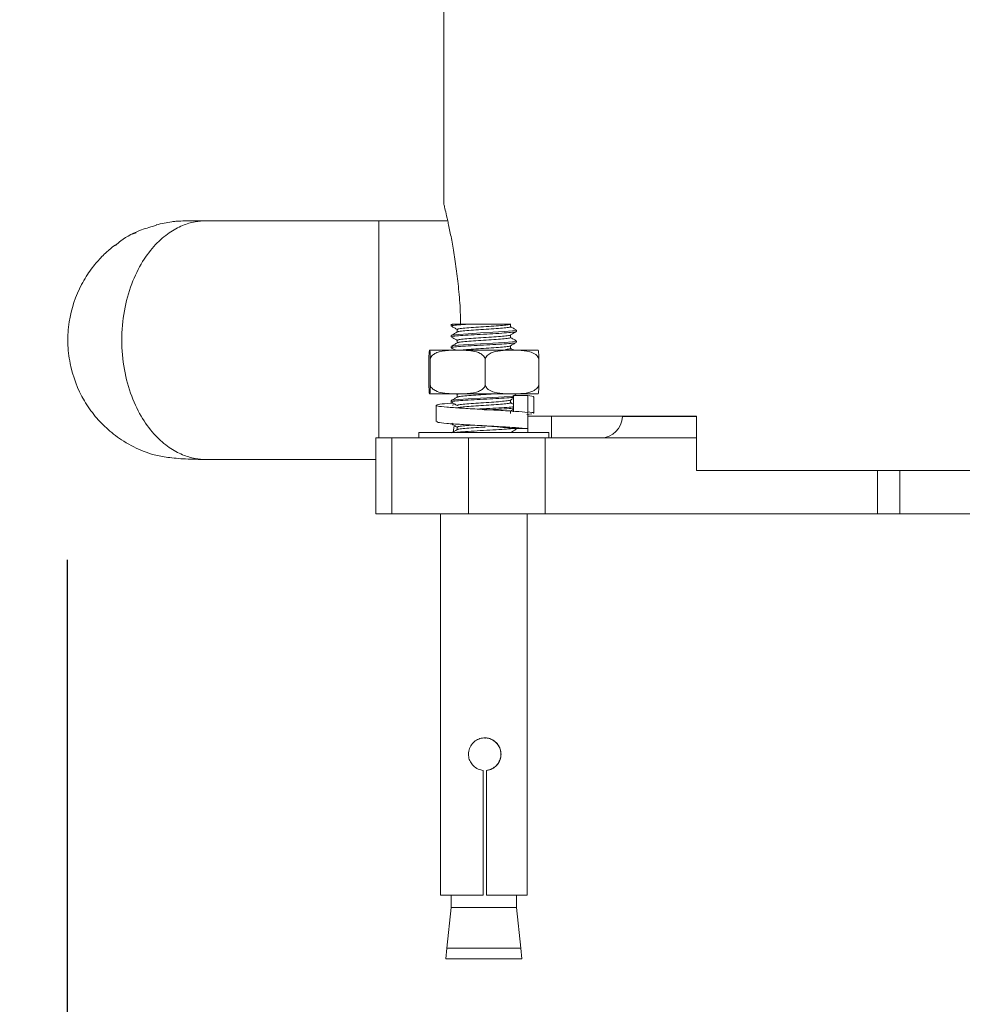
# Model space of a CAD drawing. Header units: millimetres. Extents: x 193.2 to 270.1, y 79 to 162.6.
# Tile 4 of 19: x 220.3 to 224.6, y 87.6 to 92.1. Entities that reach past the tile are written whole.
import ezdxf

# ---------------------------------------------------------------- set-up
doc = ezdxf.new("R2010")
doc.units = ezdxf.units.MM
doc.header["$PDSIZE"] = -1
doc.layers.add('COTAS', color=253, linetype='Continuous')
doc.layers.add('cuerpo', color=7, linetype='Continuous', lineweight=5)
doc.styles.add('ARIAL', font='arial.ttf')
doc.dimstyles.new('RS (E1.20)', dxfattribs={"dimtxt": 1.5, "dimasz": 0.7, "dimexe": 0.5, "dimexo": 1, "dimgap": 1, "dimtad": 0, "dimtih": 1, "dimtoh": 1, "dimdec": 0, "dimlfac": 20, "dimtxsty": 'ARIAL', "dimcen": 0, "dimclrd": 256, "dimclre": 256, "dimclrt": 256, "dimadec": 0, "dimazin": 0, "dimtfac": 1, "dimtdec": 0, "dimtofl": 0, "dimtmove": 0, "dimatfit": 3, "dimfxl": 1, "dimlwd": -1, "dimlwe": -1, "dimarcsym": 0})

# ---------------------------------------------------------------- blocks, each defined once
blk = doc.blocks.new('*D26')
at = {"layer": 'COTAS', "transparency": 16777216}
for p, q in [((220.5221, 89.6186), (220.5221, 85.8337)), ((228.9914, 89.6186), (228.9914, 85.8337)), ((220.5221, 86.3337), (217.6511, 86.3337)), ((228.2914, 86.3337), (221.2221, 86.3337))]:
    blk.add_line(p, q, dxfattribs=at)
for points in [[(221.2221, 86.4504), (221.2221, 86.2171), (220.5221, 86.3337)], [(228.2914, 86.4504), (228.2914, 86.2171), (228.9914, 86.3337)]]:
    blk.add_solid(points, dxfattribs=at)
at = {"layer": 'Defpoints', "color": 0, "transparency": 16777216}
for p in [(220.5221, 90.6186), (228.9914, 90.6186), (228.9914, 86.3337)]:
    blk.add_point(p, dxfattribs=at)
at = {"layer": 'COTAS', "transparency": 16777216, "insert": (215.0631, 86.3337), "char_height": 1.5, "attachment_point": 5, "style": 'ARIAL'}
blk.add_mtext('169', dxfattribs=at)

msp = doc.modelspace()

# ---------------------------------------------------------------- linework, layer by layer
at = {"layer": 'cuerpo'}
for p, q in [((222.2582, 92.2305), (222.2582, 91.2555)), ((222.2759, 91.1805), (221.9582, 91.1805)), ((220.8211, 91.1184), (220.8397, 91.1254)), ((222.2925, 90.704), (222.2925, 90.6955)), ((222.2985, 90.704), (222.2948, 90.7017)), ((222.2985, 90.704), (222.3703, 90.704)), ((222.5647, 90.704), (222.5647, 90.704)), ((222.5654, 90.6924), (222.5654, 90.7049)), ((222.2925, 90.6517), (222.2925, 90.6455)), ((222.3195, 90.6799), (222.3195, 90.6678)), ((222.5654, 90.6424), (222.5654, 90.6544)), ((222.5925, 90.6705), (222.5925, 90.6767)), ((222.3195, 90.6299), (222.3195, 90.6178)), ((222.5654, 90.5924), (222.5654, 90.6044)), ((222.5925, 90.6205), (222.5925, 90.6267)), ((222.1932, 90.5836), (222.1918, 90.5836)), ((222.1932, 90.5836), (222.2932, 90.5836)), ((222.2925, 90.6017), (222.2925, 90.5955)), ((222.3513, 90.5836), (222.2932, 90.5836)), ((222.3513, 90.5836), (222.5439, 90.5836)), ((222.6005, 90.5836), (222.5439, 90.5836)), ((222.6005, 90.5836), (222.6931, 90.5836)), ((222.1893, 90.4216), (222.1893, 90.5456)), ((222.1957, 90.4216), (222.1957, 90.5456)), ((222.4488, 90.4216), (222.4488, 90.5456)), ((222.6956, 90.4216), (222.6956, 90.5456)), ((222.1932, 90.3836), (222.1918, 90.3836)), ((222.1932, 90.3836), (222.2932, 90.3836)), ((222.3513, 90.3836), (222.2932, 90.3836)), ((222.3123, 90.3836), (222.3195, 90.3794)), ((222.3195, 90.3799), (222.3195, 90.3678)), ((222.3513, 90.3836), (222.5439, 90.3836)), ((222.6005, 90.3836), (222.5439, 90.3836)), ((222.592, 90.3774), (222.5813, 90.3836)), ((222.5925, 90.3751), (222.5925, 90.3767)), ((222.6005, 90.3836), (222.6931, 90.3836)), ((222.2925, 90.3517), (222.2925, 90.3455)), ((222.5654, 90.3424), (222.5654, 90.3544)), ((222.579, 90.3751), (222.6448, 90.3751)), ((222.579, 90.3001), (222.579, 90.3751)), ((222.6448, 90.3751), (222.6448, 90.3001)), ((222.6724, 90.2941), (222.6724, 90.3691)), ((222.2225, 90.3301), (222.2225, 90.2551)), ((222.5654, 90.2924), (222.5654, 90.3044)), ((222.641, 90.2877), (222.6635, 90.2904)), ((222.6448, 90.2226), (222.6448, 90.2976)), ((222.2985, 90.2477), (222.2948, 90.2455)), ((222.6449, 90.2805), (223.4227, 90.2805)), ((222.6449, 90.2055), (222.6449, 90.2805)), ((222.7538, 90.2805), (222.7538, 90.1805)), ((223.0811, 90.2805), (223.0811, 90.2787)), ((223.0811, 90.2787), (223.4227, 90.2787)), ((223.4227, 90.2805), (223.4227, 90.0305)), ((222.1425, 90.2055), (222.1425, 90.1805)), ((222.2982, 90.2055), (222.1425, 90.2055)), ((222.7425, 90.2055), (222.2982, 90.2055)), ((222.3052, 90.2341), (222.3006, 90.2075)), ((222.3195, 90.2299), (222.3195, 90.2178)), ((222.579, 90.2226), (222.6448, 90.2226)), ((222.5925, 90.2205), (222.5925, 90.2226)), ((222.7425, 90.1805), (222.7425, 90.2055)), ((221.945, 90.1805), (221.945, 89.8305)), ((222.0182, 90.1805), (221.945, 90.1805)), ((222.0182, 89.8305), (222.0182, 90.1805)), ((222.0182, 90.1805), (222.3717, 90.1805)), ((222.3717, 90.1805), (222.3717, 89.8305)), ((222.7253, 90.1805), (222.3717, 90.1805)), ((222.7253, 89.8305), (222.7253, 90.1805)), ((222.7253, 90.1805), (223.4227, 90.1805)), ((223.4227, 90.0305), (226.0938, 90.0305)), ((224.2566, 89.8305), (224.2566, 90.0305)), ((224.3593, 90.0305), (224.3593, 89.8305)), ((221.945, 89.8305), (222.0182, 89.8305)), ((222.0182, 89.8305), (222.3717, 89.8305)), ((222.2425, 89.8305), (222.2425, 88.0726)), ((222.3717, 89.8305), (222.7253, 89.8305)), ((222.6425, 88.0726), (222.6425, 89.8305)), ((222.7253, 89.8305), (224.2566, 89.8305)), ((224.2566, 89.8305), (224.3593, 89.8305)), ((224.3593, 89.8305), (225.1572, 89.8305)), ((222.4393, 88.0726), (222.4393, 88.648)), ((222.4545, 88.648), (222.4541, 88.648)), ((222.4541, 88.0726), (222.4541, 88.648)), ((222.4545, 88.648), (222.4545, 88.0726)), ((222.2425, 88.0726), (222.4393, 88.0726)), ((222.2925, 88.0726), (222.2925, 88.0164)), ((222.4541, 88.0726), (222.4545, 88.0726)), ((222.4545, 88.0726), (222.6425, 88.0726)), ((222.5925, 88.0164), (222.5925, 88.0726)), ((222.2925, 88.0164), (222.2721, 87.829)), ((222.3703, 88.0164), (222.2925, 88.0164)), ((222.5925, 88.0164), (222.3703, 88.0164)), ((222.6128, 87.829), (222.5925, 88.0164)), ((222.2721, 87.829), (222.2675, 87.779)), ((222.2721, 87.829), (222.6128, 87.829)), ((222.6175, 87.779), (222.6128, 87.829)), ((222.2675, 87.779), (222.6175, 87.779))]:
    msp.add_line(p, q, dxfattribs=at)
at = {"layer": 'cuerpo', "flags": 128}
for points in [[(222.5902, 90.6767), (222.5916, 90.6759), (222.574, 90.6727), (222.5364, 90.6696), (222.4845, 90.6665), (222.4262, 90.6634), (222.3703, 90.6602), (222.3255, 90.6571), (222.2985, 90.654), (222.2985, 90.654), (222.2948, 90.6517)], [(222.5902, 90.6267), (222.5916, 90.6259), (222.574, 90.6227), (222.5364, 90.6196), (222.4845, 90.6165), (222.4262, 90.6134), (222.3703, 90.6102), (222.3255, 90.6071), (222.2985, 90.604), (222.2985, 90.604), (222.2948, 90.6017)], [(222.5902, 90.3767), (222.5916, 90.3759), (222.574, 90.3727), (222.5364, 90.3696), (222.4845, 90.3665), (222.4262, 90.3634), (222.3703, 90.3602), (222.3255, 90.3571), (222.2985, 90.354), (222.2985, 90.354), (222.2948, 90.3517)]]:
    msp.add_lwpolyline(points, dxfattribs=at)
at = {"layer": 'cuerpo'}
msp.add_arc((222.9811, 90.2805), 0.1, 270, 359, dxfattribs=at)
for points, knots in [([(222.2582, 91.2555), (222.2586, 91.2539), (222.2595, 91.2506), (222.2659, 91.2243), (222.2755, 91.1828), (222.2876, 91.1263), (222.301, 91.0554), (222.3142, 90.9725), (222.3254, 90.8782), (222.3336, 90.7881), (222.3349, 90.7279), (222.3354, 90.704)], [0, 0, 0, 0, 0.112064, 0.227439, 0.339486, 0.454673, 0.568794, 0.686125, 0.801825, 0.921011, 1, 1, 1, 1]), ([(220.7444, 91.0673), (220.7526, 91.0743), (220.7882, 91.1046), (220.8523, 91.1374), (220.9101, 91.1531), (220.9331, 91.1595)], [0, 0, 0, 0, 0.152143, 0.661029, 1, 1, 1, 1]), ([(221.1628, 90.0805), (221.1455, 90.0814), (221.1088, 90.0835), (221.051, 90.1013), (220.9891, 90.135), (220.9258, 90.1897), (220.8659, 90.2684), (220.8156, 90.3715), (220.7818, 90.495), (220.7698, 90.6305), (220.7818, 90.7659), (220.8156, 90.8895), (220.8659, 90.9926), (220.9258, 91.0712), (220.9891, 91.126), (221.051, 91.1596), (221.1087, 91.1775), (221.1455, 91.1795), (221.1628, 91.1805)], [0, 0, 0, 0, 0.042394, 0.090424, 0.144504, 0.204971, 0.271735, 0.344153, 0.420895, 0.5, 0.579105, 0.655849, 0.728264, 0.79503, 0.855496, 0.90958, 0.95758, 1, 1, 1, 1]), ([(221.1628, 91.1805), (221.1382, 91.1804), (221.0877, 91.1803), (221.0401, 91.1794), (221.0229, 91.1781), (220.9865, 91.1741), (220.9565, 91.1672), (220.9325, 91.1617)], [0, 0, 0, 0, 0.12501, 0.257031, 0.388206, 0.510439, 1, 1, 1, 1]), ([(221.9582, 91.1805), (221.8131, 91.1805), (221.6344, 91.1805), (221.4235, 91.1805), (221.3257, 91.1805), (221.2338, 91.1805), (221.1862, 91.1805), (221.1628, 91.1805)], [0, 0, 0, 0, 0.531938, 0.655144, 0.774193, 0.888997, 1, 1, 1, 1]), ([(221.9582, 91.1805), (221.9582, 91.1784), (221.9582, 91.1743), (221.9582, 91.1416), (221.9582, 91.0908), (221.9582, 91.0219), (221.9582, 90.938), (221.9582, 90.8423), (221.9582, 90.7385), (221.9582, 90.6305), (221.9582, 90.5225), (221.9582, 90.4186), (221.9582, 90.3232), (221.9582, 90.2411), (221.9582, 90.1999), (221.9582, 90.1805)], [0, 0, 0, 0, 0.077561, 0.155121, 0.232682, 0.310242, 0.387803, 0.465363, 0.542924, 0.620484, 0.698045, 0.775605, 0.853166, 0.930727, 1, 1, 1, 1]), ([(220.7445, 91.0702), (220.736, 91.0636), (220.7217, 91.0526), (220.6889, 91.0232), (220.6567, 90.9881), (220.6325, 90.9581), (220.6088, 90.9236), (220.565, 90.8475), (220.5308, 90.7435), (220.5221, 90.6186), (220.5364, 90.4934), (220.5804, 90.3761), (220.6492, 90.2788), (220.6997, 90.2267), (220.7457, 90.189), (220.801, 90.1511), (220.8652, 90.1203), (220.9271, 90.0996), (220.9835, 90.0895), (221.0649, 90.0818), (221.1303, 90.0809), (221.1628, 90.0805)], [0, 0, 0, 0, 0.103446, 0.175282, 0.201546, 0.223922, 0.245849, 0.268872, 0.368391, 0.421066, 0.473378, 0.574042, 0.622033, 0.668085, 0.692348, 0.719821, 0.786452, 0.830062, 0.886049, 0.943334, 1, 1, 1, 1]), ([(222.2933, 90.6946), (222.2978, 90.692), (222.3066, 90.6869), (222.3153, 90.6819), (222.3195, 90.6794)], [0, 0, 0, 0, 0.518623, 1, 1, 1, 1]), ([(222.3703, 90.704), (222.3543, 90.7029), (222.3222, 90.7009), (222.2939, 90.6977), (222.2935, 90.6957), (222.2934, 90.6946)], [0, 0, 0, 0, 0.334229, 0.668457, 1, 1, 1, 1]), ([(222.5647, 90.704), (222.5611, 90.7029), (222.5539, 90.7009), (222.5212, 90.6977), (222.4778, 90.6946), (222.4288, 90.6915), (222.3817, 90.6884), (222.3445, 90.6852), (222.3221, 90.6824), (222.3216, 90.6806), (222.3214, 90.6798)], [0, 0, 0, 0, 0.129464, 0.258927, 0.388391, 0.517854, 0.647318, 0.776782, 0.906245, 1, 1, 1, 1]), ([(222.3703, 90.704), (222.3858, 90.704), (222.4168, 90.704), (222.4662, 90.704), (222.5104, 90.704), (222.5434, 90.704), (222.562, 90.704), (222.5639, 90.704), (222.5647, 90.704)], [0, 0, 0, 0, 0.180573, 0.361087, 0.541533, 0.713152, 0.879875, 1, 1, 1, 1]), ([(222.591, 90.6699), (222.5912, 90.6698), (222.5935, 90.6687), (222.5759, 90.6665), (222.5392, 90.6634), (222.4854, 90.6602), (222.4258, 90.6571), (222.3684, 90.654), (222.3227, 90.6509), (222.2937, 90.6477), (222.2935, 90.6457), (222.2934, 90.6446)], [0, 0, 0, 0, 0.013137, 0.136619, 0.260101, 0.383583, 0.507065, 0.630547, 0.754029, 0.87751, 1, 1, 1, 1]), ([(222.3206, 90.6685), (222.3161, 90.6658), (222.307, 90.6606), (222.298, 90.6553), (222.2935, 90.6527)], [0, 0, 0, 0, 0.49983, 1, 1, 1, 1]), ([(222.5645, 90.6541), (222.5645, 90.6541), (222.5661, 90.653), (222.5517, 90.6509), (222.5218, 90.6477), (222.4777, 90.6446), (222.4288, 90.6415), (222.3817, 90.6384), (222.3445, 90.6352), (222.3221, 90.6324), (222.3216, 90.6306), (222.3214, 90.6298)], [0, 0, 0, 0, 0.006348, 0.13499, 0.263631, 0.392273, 0.520915, 0.649557, 0.778199, 0.90684, 1, 1, 1, 1]), ([(222.5635, 90.6924), (222.564, 90.6921), (222.5666, 90.6907), (222.5522, 90.6884), (222.5217, 90.6852), (222.4777, 90.6821), (222.4288, 90.679), (222.3816, 90.6759), (222.3448, 90.6727), (222.324, 90.6703), (222.3231, 90.6688), (222.3228, 90.6684)], [0, 0, 0, 0, 0.036541, 0.167006, 0.297471, 0.427936, 0.558401, 0.688866, 0.819331, 0.949796, 1, 1, 1, 1]), ([(222.5649, 90.6542), (222.5694, 90.6568), (222.5785, 90.6621), (222.5876, 90.6673), (222.5921, 90.67)], [0, 0, 0, 0, 0.499783, 1, 1, 1, 1]), ([(222.592, 90.6774), (222.5875, 90.68), (222.5786, 90.6851), (222.5697, 90.6903), (222.5654, 90.6928)], [0, 0, 0, 0, 0.510749, 1, 1, 1, 1]), ([(222.2933, 90.6446), (222.2978, 90.642), (222.3066, 90.6369), (222.3153, 90.6319), (222.3195, 90.6294)], [0, 0, 0, 0, 0.518623, 1, 1, 1, 1]), ([(222.591, 90.6199), (222.5912, 90.6198), (222.5935, 90.6187), (222.5759, 90.6165), (222.5392, 90.6134), (222.4854, 90.6102), (222.4258, 90.6071), (222.3684, 90.604), (222.3227, 90.6009), (222.2937, 90.5977), (222.2935, 90.5957), (222.2934, 90.5946)], [0, 0, 0, 0, 0.013137, 0.136619, 0.260101, 0.383583, 0.507065, 0.630547, 0.754029, 0.87751, 1, 1, 1, 1]), ([(222.3206, 90.6185), (222.3161, 90.6158), (222.307, 90.6106), (222.298, 90.6053), (222.2935, 90.6027)], [0, 0, 0, 0, 0.49983, 1, 1, 1, 1]), ([(222.5635, 90.6424), (222.564, 90.6421), (222.5666, 90.6407), (222.5522, 90.6384), (222.5217, 90.6352), (222.4777, 90.6321), (222.4288, 90.629), (222.3816, 90.6259), (222.3448, 90.6227), (222.324, 90.6203), (222.3231, 90.6188), (222.3228, 90.6184)], [0, 0, 0, 0, 0.036541, 0.167006, 0.297471, 0.427936, 0.558401, 0.688866, 0.819331, 0.949796, 1, 1, 1, 1]), ([(222.5645, 90.6041), (222.5645, 90.6041), (222.5661, 90.603), (222.5517, 90.6009), (222.5218, 90.5977), (222.4777, 90.5946), (222.4286, 90.5915), (222.3823, 90.5884), (222.3485, 90.5857), (222.3385, 90.5841), (222.335, 90.5836)], [0, 0, 0, 0, 0.007507, 0.159646, 0.311784, 0.463922, 0.616061, 0.768199, 0.920338, 1, 1, 1, 1]), ([(222.5649, 90.6042), (222.5694, 90.6068), (222.5785, 90.6121), (222.5876, 90.6173), (222.5921, 90.62)], [0, 0, 0, 0, 0.499783, 1, 1, 1, 1]), ([(222.592, 90.6274), (222.5875, 90.63), (222.5786, 90.6351), (222.5697, 90.6403), (222.5654, 90.6428)], [0, 0, 0, 0, 0.510749, 1, 1, 1, 1]), ([(222.1918, 90.5836), (222.1914, 90.5827), (222.1908, 90.5814), (222.19, 90.5723), (222.1896, 90.5628), (222.1894, 90.5525), (222.1893, 90.5472), (222.1893, 90.5456)], [0, 0, 0, 0, 0.468753, 0.661648, 0.856053, 0.957435, 1, 1, 1, 1]), ([(222.1957, 90.5456), (222.1957, 90.549), (222.1956, 90.5574), (222.1952, 90.5691), (222.1944, 90.5812), (222.1937, 90.5826), (222.1932, 90.5836)], [0, 0, 0, 0, 0.09568, 0.232406, 0.482533, 1, 1, 1, 1]), ([(222.2932, 90.5836), (222.2739, 90.5826), (222.2478, 90.5812), (222.2177, 90.5698), (222.2044, 90.5601), (222.1979, 90.5512), (222.1962, 90.5467), (222.1957, 90.5456)], [0, 0, 0, 0, 0.535285, 0.723652, 0.879377, 0.969478, 1, 1, 1, 1]), ([(222.2933, 90.5946), (222.2978, 90.592), (222.3042, 90.5883), (222.3105, 90.5846), (222.3123, 90.5836)], [0, 0, 0, 0, 0.71532, 1, 1, 1, 1]), ([(222.4488, 90.5456), (222.4483, 90.5468), (222.4463, 90.5518), (222.4391, 90.5611), (222.4207, 90.5735), (222.39, 90.5815), (222.3649, 90.5829), (222.3513, 90.5836)], [0, 0, 0, 0, 0.032665, 0.134288, 0.29712, 0.62078, 1, 1, 1, 1]), ([(222.5439, 90.5836), (222.5274, 90.5827), (222.5043, 90.5814), (222.4752, 90.5723), (222.4599, 90.5628), (222.4516, 90.5525), (222.4495, 90.5472), (222.4488, 90.5456)], [0, 0, 0, 0, 0.468753, 0.661648, 0.856053, 0.957435, 1, 1, 1, 1]), ([(222.5635, 90.5924), (222.564, 90.5921), (222.5665, 90.5907), (222.5585, 90.5891), (222.5452, 90.5878), (222.5426, 90.5876)], [0, 0, 0, 0, 0.183284, 0.837677, 1, 1, 1, 1]), ([(222.5813, 90.5836), (222.5803, 90.5842), (222.575, 90.5872), (222.5697, 90.5903), (222.5654, 90.5928)], [0, 0, 0, 0, 0.179592, 1, 1, 1, 1]), ([(222.6956, 90.5456), (222.6939, 90.549), (222.6899, 90.5574), (222.6758, 90.5691), (222.6457, 90.5812), (222.6187, 90.5826), (222.6005, 90.5836)], [0, 0, 0, 0, 0.09568, 0.232406, 0.482533, 1, 1, 1, 1]), ([(222.6931, 90.5836), (222.6935, 90.5827), (222.6941, 90.5814), (222.6949, 90.5723), (222.6953, 90.5628), (222.6955, 90.5525), (222.6956, 90.5472), (222.6956, 90.5456)], [0, 0, 0, 0, 0.468753, 0.661648, 0.856053, 0.957435, 1, 1, 1, 1]), ([(222.1893, 90.4216), (222.1894, 90.4182), (222.1895, 90.4098), (222.1898, 90.3981), (222.1906, 90.386), (222.1913, 90.3846), (222.1918, 90.3836)], [0, 0, 0, 0, 0.09568, 0.232406, 0.482533, 1, 1, 1, 1]), ([(222.1932, 90.3836), (222.1937, 90.3845), (222.1943, 90.3858), (222.195, 90.3949), (222.1954, 90.4044), (222.1956, 90.4147), (222.1957, 90.42), (222.1957, 90.4216)], [0, 0, 0, 0, 0.468753, 0.661648, 0.856053, 0.957435, 1, 1, 1, 1]), ([(222.1957, 90.4216), (222.1962, 90.4204), (222.1982, 90.4154), (222.2054, 90.4061), (222.2238, 90.3937), (222.2545, 90.3857), (222.2796, 90.3843), (222.2932, 90.3836)], [0, 0, 0, 0, 0.032665, 0.134288, 0.29712, 0.62078, 1, 1, 1, 1]), ([(222.3513, 90.3836), (222.3706, 90.3846), (222.3967, 90.386), (222.4268, 90.3974), (222.4401, 90.4071), (222.4466, 90.416), (222.4484, 90.4205), (222.4488, 90.4216)], [0, 0, 0, 0, 0.535285, 0.723652, 0.879377, 0.969478, 1, 1, 1, 1]), ([(222.4488, 90.4216), (222.4505, 90.4182), (222.4545, 90.4098), (222.4686, 90.3981), (222.4987, 90.386), (222.5257, 90.3846), (222.5439, 90.3836)], [0, 0, 0, 0, 0.09568, 0.232406, 0.482533, 1, 1, 1, 1]), ([(222.6005, 90.3836), (222.617, 90.3845), (222.6402, 90.3858), (222.6692, 90.3949), (222.6845, 90.4044), (222.6928, 90.4147), (222.6949, 90.42), (222.6956, 90.4216)], [0, 0, 0, 0, 0.468753, 0.661648, 0.856053, 0.957435, 1, 1, 1, 1]), ([(222.6956, 90.4216), (222.6955, 90.4182), (222.6954, 90.4098), (222.6951, 90.3981), (222.6943, 90.386), (222.6936, 90.3846), (222.6931, 90.3836)], [0, 0, 0, 0, 0.09568, 0.232406, 0.482533, 1, 1, 1, 1]), ([(222.335, 90.3836), (222.3309, 90.3831), (222.3206, 90.3819), (222.3211, 90.3806), (222.3214, 90.3798)], [0, 0, 0, 0, 0.396801, 1, 1, 1, 1]), ([(222.4972, 90.3836), (222.4905, 90.3831), (222.4701, 90.3816), (222.4285, 90.379), (222.3817, 90.3759), (222.3448, 90.3727), (222.324, 90.3703), (222.3231, 90.3688), (222.3228, 90.3684)], [0, 0, 0, 0, 0.097997, 0.303708, 0.509419, 0.715129, 0.92084, 1, 1, 1, 1]), ([(222.6448, 90.2976), (222.6277, 90.2992), (222.5934, 90.3024), (222.5118, 90.3072), (222.4225, 90.3121), (222.3365, 90.3169), (222.2675, 90.3218), (222.2258, 90.3266), (222.2184, 90.3315), (222.2427, 90.3361), (222.2818, 90.3392), (222.3002, 90.3406)], [0, 0, 0, 0, 0.112523, 0.225046, 0.337569, 0.450092, 0.562615, 0.675138, 0.787661, 0.900184, 1, 1, 1, 1]), ([(222.2933, 90.3446), (222.2978, 90.342), (222.3066, 90.3369), (222.3153, 90.3319), (222.3195, 90.3294)], [0, 0, 0, 0, 0.518623, 1, 1, 1, 1]), ([(222.579, 90.3674), (222.5775, 90.3671), (222.5709, 90.3657), (222.5378, 90.3634), (222.4858, 90.3602), (222.4257, 90.3571), (222.3684, 90.354), (222.3227, 90.3509), (222.2937, 90.3477), (222.2935, 90.3457), (222.2934, 90.3446)], [0, 0, 0, 0, 0.039347, 0.17674, 0.314134, 0.451528, 0.588922, 0.726316, 0.86371, 1, 1, 1, 1]), ([(222.3206, 90.3685), (222.3161, 90.3658), (222.307, 90.3606), (222.298, 90.3553), (222.2935, 90.3527)], [0, 0, 0, 0, 0.49983, 1, 1, 1, 1]), ([(222.2998, 90.3301), (222.299, 90.3305), (222.2963, 90.3321), (222.3045, 90.3337), (222.3103, 90.3348)], [0, 0, 0, 0, 0.296691, 1, 1, 1, 1]), ([(222.5645, 90.3541), (222.5645, 90.3541), (222.5661, 90.353), (222.5517, 90.3509), (222.5218, 90.3477), (222.4777, 90.3446), (222.4288, 90.3415), (222.3817, 90.3384), (222.3445, 90.3352), (222.3221, 90.3324), (222.3216, 90.3306), (222.3214, 90.3298)], [0, 0, 0, 0, 0.006348, 0.13499, 0.263631, 0.392273, 0.520915, 0.649557, 0.778199, 0.90684, 1, 1, 1, 1]), ([(222.5635, 90.3424), (222.564, 90.3421), (222.5666, 90.3407), (222.5522, 90.3384), (222.5217, 90.3352), (222.4777, 90.3321), (222.4288, 90.329), (222.3816, 90.3259), (222.3448, 90.3227), (222.324, 90.3203), (222.3231, 90.3188), (222.3228, 90.3184)], [0, 0, 0, 0, 0.036541, 0.167006, 0.297471, 0.427936, 0.558401, 0.688866, 0.819331, 0.949796, 1, 1, 1, 1]), ([(222.5649, 90.3542), (222.5694, 90.3568), (222.5741, 90.3595), (222.5788, 90.3622), (222.579, 90.3623)], [0, 0, 0, 0, 0.964148, 1, 1, 1, 1]), ([(222.579, 90.3349), (222.5788, 90.335), (222.5743, 90.3377), (222.5697, 90.3403), (222.5654, 90.3428)], [0, 0, 0, 0, 0.044004, 1, 1, 1, 1]), ([(222.6694, 90.3691), (222.6702, 90.3695), (222.6747, 90.3715), (222.6582, 90.3734), (222.6448, 90.3751)], [0, 0, 0, 0, 0.184134, 1, 1, 1, 1]), ([(222.579, 90.3236), (222.5775, 90.3233), (222.5709, 90.322), (222.5377, 90.3196), (222.4862, 90.3165), (222.4427, 90.3143), (222.4223, 90.3131), (222.4203, 90.313)], [0, 0, 0, 0, 0.084449, 0.379334, 0.67422, 0.969106, 1, 1, 1, 1]), ([(222.579, 90.3174), (222.5775, 90.3171), (222.5709, 90.3157), (222.5378, 90.3134), (222.4919, 90.3106), (222.4591, 90.3089), (222.4461, 90.3082)], [0, 0, 0, 0, 0.097273, 0.436939, 0.776606, 1, 1, 1, 1]), ([(222.5649, 90.3042), (222.5694, 90.3068), (222.5741, 90.3095), (222.5788, 90.3122), (222.579, 90.3123)], [0, 0, 0, 0, 0.964148, 1, 1, 1, 1]), ([(222.6694, 90.2941), (222.6702, 90.2945), (222.6746, 90.2965), (222.6582, 90.2984), (222.6448, 90.3001)], [0, 0, 0, 0, 0.182407, 1, 1, 1, 1]), ([(222.6448, 90.2226), (222.6277, 90.2242), (222.5934, 90.2274), (222.5118, 90.2322), (222.4226, 90.2371), (222.3363, 90.2419), (222.2682, 90.2468), (222.2273, 90.2512), (222.2264, 90.2539), (222.226, 90.2551)], [0, 0, 0, 0, 0.148822, 0.297643, 0.446465, 0.595286, 0.744108, 0.892929, 1, 1, 1, 1]), ([(222.2933, 90.2446), (222.2978, 90.242), (222.3066, 90.2369), (222.3153, 90.2319), (222.3195, 90.2294)], [0, 0, 0, 0, 0.518623, 1, 1, 1, 1]), ([(222.3206, 90.2185), (222.3161, 90.2158), (222.3075, 90.2108), (222.2989, 90.2058), (222.2948, 90.2034)], [0, 0, 0, 0, 0.5253, 1, 1, 1, 1]), ([(222.5902, 90.2267), (222.5908, 90.2264), (222.5939, 90.2251), (222.5763, 90.2227), (222.5391, 90.2196), (222.4855, 90.2165), (222.4256, 90.2134), (222.3691, 90.2102), (222.3278, 90.2076), (222.3156, 90.206), (222.3113, 90.2055)], [0, 0, 0, 0, 0.040583, 0.187646, 0.334709, 0.481772, 0.628834, 0.775897, 0.92296, 1, 1, 1, 1]), ([(222.3915, 90.2389), (222.3887, 90.2387), (222.3706, 90.2375), (222.3449, 90.2352), (222.322, 90.2324), (222.3216, 90.2306), (222.3214, 90.2298)], [0, 0, 0, 0, 0.061193, 0.405813, 0.750434, 1, 1, 1, 1]), ([(222.4482, 90.2302), (222.4418, 90.2298), (222.4195, 90.2284), (222.3816, 90.2259), (222.3449, 90.2227), (222.324, 90.2203), (222.3231, 90.2188), (222.3228, 90.2184)], [0, 0, 0, 0, 0.105725, 0.369927, 0.63413, 0.898332, 1, 1, 1, 1]), ([(222.579, 90.2226), (222.5676, 90.2242), (222.5448, 90.2274), (222.4958, 90.2318), (222.4624, 90.2345), (222.4486, 90.2356)], [0, 0, 0, 0, 0.370248, 0.740495, 1, 1, 1, 1]), ([(222.5649, 90.2042), (222.5694, 90.2068), (222.5785, 90.2121), (222.5876, 90.2173), (222.5921, 90.22)], [0, 0, 0, 0, 0.499783, 1, 1, 1, 1]), ([(221.1628, 90.0805), (221.1801, 90.0805), (221.2172, 90.0805), (221.2898, 90.0805), (221.3778, 90.0805), (221.5141, 90.0805), (221.7043, 90.0805), (221.8619, 90.0805), (221.945, 90.0805)], [0, 0, 0, 0, 0.08527, 0.182356, 0.291175, 0.41239, 0.690587, 1, 1, 1, 1]), ([(222.4545, 88.648), (222.4618, 88.6494), (222.4771, 88.6523), (222.4972, 88.6655), (222.5131, 88.6848), (222.5218, 88.709), (222.5219, 88.7342), (222.5145, 88.7574), (222.5002, 88.7771), (222.4795, 88.7917), (222.4548, 88.7986), (222.4298, 88.797), (222.4072, 88.7878), (222.3882, 88.7718), (222.3749, 88.7495), (222.3701, 88.7236), (222.3742, 88.6983), (222.3858, 88.6766), (222.404, 88.6593), (222.4233, 88.6504), (222.4356, 88.6485), (222.4393, 88.648)], [0, 0, 0, 0, 0.048777, 0.101299, 0.156896, 0.213685, 0.267323, 0.318446, 0.371509, 0.42792, 0.484099, 0.537003, 0.588643, 0.642471, 0.699127, 0.758193, 0.810952, 0.863617, 0.918671, 0.975562, 1, 1, 1, 1]), ([(222.4466, 88.7969), (222.4485, 88.7971), (222.4583, 88.7982), (222.4757, 88.7926), (222.4963, 88.7805), (222.5123, 88.7611), (222.5212, 88.7371), (222.5217, 88.712), (222.5146, 88.6889), (222.5008, 88.6691), (222.4806, 88.6541), (222.4634, 88.649), (222.4545, 88.648), (222.4541, 88.648)], [0, 0, 0, 0, 0.025246, 0.127631, 0.231624, 0.342617, 0.456806, 0.563827, 0.664588, 0.769552, 0.882489, 0.995405, 1, 1, 1, 1])]:
    msp.add_open_spline(points, degree=3, knots=knots, dxfattribs=at)

# ---------------------------------------------------------------- dimensions: what is measured, and where the dimension line sits
at = {"layer": 'COTAS'}
dim = msp.add_linear_dim(base=(228.9914, 86.3337), p1=(220.5221, 90.6186), p2=(228.9914, 90.6186), angle=0, dimstyle='RS (E1.20)', dxfattribs=at)
dim.commit()
dim.dimension.update_dxf_attribs({"geometry": '*D26', "text_midpoint": (215.0631, 86.3337), "dimtype": 161})

doc.saveas('drawing.dxf')
